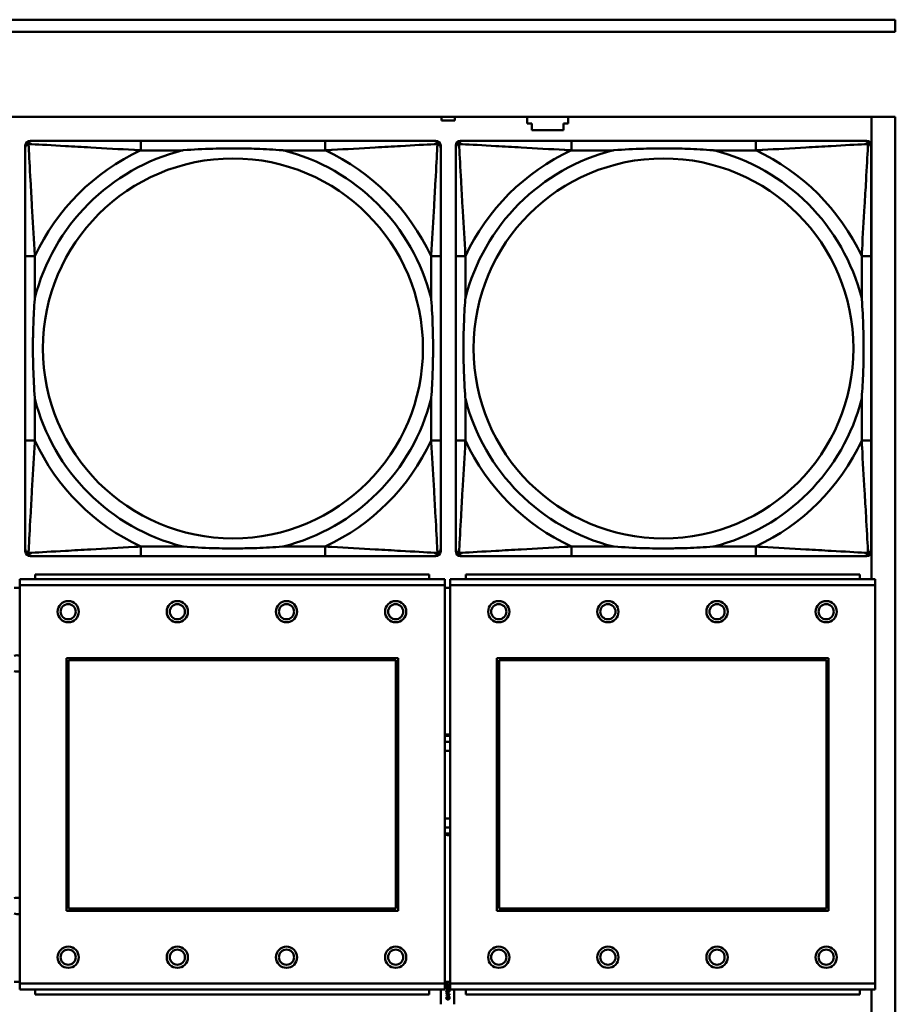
# Model space of a CAD drawing. Header units: inches. Extents: x 7.4 to 53, y 27.5 to 52.4.
# Tile 77 of 128: x 40.7 to 42.1, y 32.4 to 34. Entities that reach past the tile are written whole.
import ezdxf

# ---------------------------------------------------------------- set-up
doc = ezdxf.new("R2010")
doc.units = ezdxf.units.IN
doc.header["$MEASUREMENT"] = 0
doc.layers.add('Visible Edges(ANSI)', color=7, linetype='Continuous', lineweight=50)
doc.layers.add('Visible Tangent Edges(ANSI)', color=7, linetype='Continuous', lineweight=50)

msp = doc.modelspace()

# ---------------------------------------------------------------- linework, layer by layer
at = {"layer": 'Visible Edges(ANSI)'}
for p, q in [((34.7018, 33.9762), (42.1488, 33.9762)), ((42.1488, 33.9762), (42.1488, 33.9562)), ((42.1488, 33.9562), (34.7018, 33.9562)), ((25.0548, 33.8162), (42.1488, 33.8162)), ((41.4006, 33.8101), (41.4006, 33.8162)), ((41.4226, 33.8162), (41.4226, 33.8101)), ((41.5416, 33.8051), (41.5416, 33.8162)), ((41.6096, 33.8162), (41.6096, 33.8051)), ((42.1096, 33.8162), (42.1096, 33.0533)), ((42.1488, 33.8162), (42.1488, 31.6116)), ((41.4226, 33.8101), (41.4006, 33.8101)), ((41.5496, 33.8051), (41.5416, 33.8051)), ((41.5496, 33.7941), (41.5496, 33.8051)), ((41.6016, 33.8051), (41.6016, 33.7941)), ((41.6096, 33.8051), (41.6016, 33.8051)), ((41.6016, 33.7941), (41.5496, 33.7941)), ((40.7141, 33.0993), (40.7141, 33.7686)), ((40.722, 33.7765), (40.7259, 33.7765)), ((41.2086, 33.7765), (40.9047, 33.7765)), ((41.3873, 33.7765), (41.3913, 33.7765)), ((41.3992, 33.7686), (41.3992, 33.7647)), ((41.4241, 33.0993), (41.4241, 33.7686)), ((41.432, 33.7765), (41.4359, 33.7765)), ((41.9186, 33.7765), (41.6147, 33.7765)), ((42.0973, 33.7765), (42.1013, 33.7765)), ((42.1092, 33.7686), (42.1092, 33.7647)), ((40.7141, 33.5859), (40.7141, 33.282)), ((41.3992, 33.282), (41.3992, 33.5859)), ((41.4241, 33.5859), (41.4241, 33.282)), ((42.1092, 33.282), (42.1092, 33.5859)), ((41.3992, 33.1033), (41.3992, 33.0993)), ((42.1092, 33.1033), (42.1092, 33.0993)), ((41.3913, 33.0915), (40.722, 33.0915)), ((40.9047, 33.0915), (41.2086, 33.0915)), ((42.1013, 33.0915), (41.432, 33.0915)), ((41.6147, 33.0915), (41.9186, 33.0915)), ((41.4059, 33.0533), (40.7049, 33.0533)), ((40.7049, 33.0433), (40.7049, 33.0533)), ((41.3804, 33.0613), (40.7304, 33.0613)), ((40.7304, 33.0533), (40.7304, 33.0613)), ((41.3804, 33.0613), (41.3804, 33.0533)), ((41.4059, 33.0533), (41.4059, 33.0433)), ((42.1159, 33.0533), (41.4149, 33.0533)), ((41.4149, 33.0433), (41.4149, 33.0533)), ((42.0904, 33.0613), (41.4404, 33.0613)), ((41.4404, 33.0533), (41.4404, 33.0613)), ((42.0904, 33.0613), (42.0904, 33.0533)), ((42.1159, 33.0533), (42.1159, 33.0433)), ((40.7049, 33.0393), (40.6959, 33.0393)), ((40.7049, 33.0433), (40.7049, 32.3863)), ((41.4059, 32.3863), (41.4059, 33.0433)), ((41.4149, 33.0393), (41.4059, 33.0393)), ((41.4149, 33.0433), (41.4149, 32.3863)), ((42.1159, 32.3863), (42.1159, 33.0433)), ((40.7819, 32.5063), (40.7819, 32.9233)), ((40.7819, 32.9233), (41.3289, 32.9233)), ((41.3289, 32.9233), (41.3289, 32.5063)), ((41.4919, 32.5063), (41.4919, 32.9233)), ((41.4919, 32.9233), (42.0389, 32.9233)), ((42.0389, 32.9233), (42.0389, 32.5063)), ((40.7855, 32.9197), (41.3253, 32.9197)), ((40.7855, 32.5099), (40.7855, 32.9197)), ((41.3253, 32.9197), (41.3253, 32.5099)), ((41.4955, 32.9197), (42.0353, 32.9197)), ((41.4955, 32.5099), (41.4955, 32.9197)), ((42.0353, 32.9197), (42.0353, 32.5099)), ((41.3289, 32.5063), (40.7819, 32.5063)), ((41.3253, 32.5099), (40.7855, 32.5099)), ((42.0389, 32.5063), (41.4919, 32.5063)), ((42.0353, 32.5099), (41.4955, 32.5099)), ((40.6959, 32.3893), (40.7049, 32.3893)), ((40.7049, 32.3763), (40.7049, 32.3863)), ((41.4059, 32.3893), (41.4149, 32.3893)), ((41.4059, 32.3863), (41.4059, 32.3763)), ((41.4129, 32.3866), (41.4135, 32.3866)), ((41.4129, 32.3842), (41.4129, 32.3866)), ((41.4135, 32.3866), (41.4135, 32.3836)), ((41.4149, 32.3763), (41.4149, 32.3863)), ((42.1159, 32.3863), (42.1159, 32.3763)), ((40.7049, 32.3763), (41.4059, 32.3763)), ((40.7304, 32.3763), (40.7304, 32.3683)), ((41.3804, 32.3683), (41.3804, 32.3763)), ((41.3996, 32.3521), (41.3996, 32.3763)), ((41.4085, 32.3787), (41.4113, 32.3787)), ((41.4085, 32.3781), (41.4085, 32.3787)), ((41.4111, 32.3758), (41.4085, 32.3781)), ((41.4085, 32.3686), (41.4085, 32.3699)), ((41.4094, 32.3837), (41.4087, 32.3837)), ((41.4091, 32.3699), (41.4091, 32.3693)), ((41.4113, 32.378), (41.4093, 32.378)), ((41.4093, 32.378), (41.4113, 32.3763)), ((41.4094, 32.3837), (41.4094, 32.3837)), ((41.4118, 32.3758), (41.4111, 32.3758)), ((41.4111, 32.3693), (41.4111, 32.3698)), ((41.4113, 32.3793), (41.4118, 32.3793)), ((41.4113, 32.3787), (41.4113, 32.3793)), ((41.4113, 32.3763), (41.4113, 32.378)), ((41.4116, 32.3699), (41.4116, 32.3693)), ((41.4118, 32.3793), (41.4118, 32.3787)), ((41.4118, 32.3787), (41.4135, 32.3787)), ((41.4118, 32.378), (41.4118, 32.3758)), ((41.4135, 32.378), (41.4118, 32.378)), ((41.4135, 32.3836), (41.4128, 32.3836)), ((41.4135, 32.3787), (41.4135, 32.378)), ((41.4149, 32.3763), (42.1159, 32.3763)), ((41.4216, 32.3763), (41.4216, 32.3521)), ((41.4404, 32.3763), (41.4404, 32.3683)), ((42.0904, 32.3683), (42.0904, 32.3763)), ((42.1096, 32.3763), (42.1096, 31.6116)), ((41.3804, 32.3683), (40.7304, 32.3683)), ((41.4135, 32.3686), (41.4085, 32.3686)), ((41.4085, 32.3665), (41.4135, 32.3682)), ((41.4085, 32.3657), (41.4085, 32.3665)), ((41.4135, 32.364), (41.4085, 32.3657)), ((41.4088, 32.3639), (41.4096, 32.3639)), ((41.4091, 32.3693), (41.4111, 32.3693)), ((41.4115, 32.3668), (41.4092, 32.3661)), ((41.4092, 32.3661), (41.4115, 32.3653)), ((41.4096, 32.3639), (41.4096, 32.3639)), ((41.4115, 32.3653), (41.4115, 32.3668)), ((41.4116, 32.3693), (41.4135, 32.3693)), ((41.4135, 32.3675), (41.4121, 32.367)), ((41.4121, 32.367), (41.4121, 32.3651)), ((41.4121, 32.3651), (41.4135, 32.3647)), ((41.4124, 32.3639), (41.4124, 32.3639)), ((41.4124, 32.3639), (41.4132, 32.3639)), ((41.4135, 32.3693), (41.4135, 32.3686)), ((41.4135, 32.3682), (41.4135, 32.3675)), ((41.4135, 32.3647), (41.4135, 32.364)), ((42.0904, 32.3683), (41.4404, 32.3683))]:
    msp.add_line(p, q, dxfattribs=at)
for centre, radius in [((40.7849, 32.9997), 0.0175), ((40.7849, 32.9997), 0.0125), ((40.9649, 32.9997), 0.0175), ((40.9649, 32.9997), 0.0125), ((41.1449, 32.9997), 0.0175), ((41.1449, 32.9997), 0.0125), ((41.3249, 32.9997), 0.0175), ((41.3249, 32.9997), 0.0125), ((41.4949, 32.9997), 0.0175), ((41.4949, 32.9997), 0.0125), ((41.6749, 32.9997), 0.0175), ((41.6749, 32.9997), 0.0125), ((41.8549, 32.9997), 0.0175), ((41.8549, 32.9997), 0.0125), ((42.0349, 32.9997), 0.0175), ((42.0349, 32.9997), 0.0125), ((40.7849, 32.4297), 0.0175), ((40.7849, 32.4297), 0.0125), ((40.9649, 32.4297), 0.0175), ((40.9649, 32.4297), 0.0125), ((41.1449, 32.4297), 0.0175), ((41.1449, 32.4297), 0.0125), ((41.3249, 32.4297), 0.0175), ((41.3249, 32.4297), 0.0125), ((41.4949, 32.4297), 0.0175), ((41.4949, 32.4297), 0.0125), ((41.6749, 32.4297), 0.0175), ((41.6749, 32.4297), 0.0125), ((41.8549, 32.4297), 0.0175), ((41.8549, 32.4297), 0.0125), ((42.0349, 32.4297), 0.0175), ((42.0349, 32.4297), 0.0125)]:
    msp.add_circle(centre, radius, dxfattribs=at)
for centre, radius, start, end in [((40.722, 33.7686), 0.00787, 90, 180), ((40.7259, 33.7647), 0.0118, 90, 180), ((41.3873, 33.7647), 0.0118, 0, 90), ((41.3913, 33.7686), 0.00787, 0, 90), ((41.432, 33.7686), 0.00787, 90, 180), ((41.4359, 33.7647), 0.0118, 90, 180), ((42.0973, 33.7647), 0.0118, 0, 90), ((42.1013, 33.7686), 0.00787, 0, 90), ((40.7259, 33.1033), 0.0118, 180, 270), ((41.3873, 33.1033), 0.0118, 270, 360), ((41.4359, 33.1033), 0.0118, 180, 270), ((42.0973, 33.1033), 0.0118, 270, 360), ((40.722, 33.0993), 0.00787, 180, 270), ((41.3913, 33.0993), 0.00787, 270, 0), ((41.432, 33.0993), 0.00787, 180, 270), ((42.1013, 33.0993), 0.00787, 270, 0), ((40.7006, 32.9143), 0.0135, 71.6056, 110.5553), ((40.7006, 32.9143), 0.0135, 249.4447, 288.3944), ((41.4106, 32.7143), 0.083, 87.058, 93.2739), ((41.4106, 32.7143), 0.0805, 86.9665, 93.3756), ((41.4106, 32.7143), 0.0705, 86.5358, 93.8551), ((41.4106, 32.7143), 0.056, 85.6372, 94.8555), ((41.4106, 32.7143), 0.056, 265.1445, 274.3628), ((41.4106, 32.7143), 0.0705, 266.1449, 273.4642), ((41.4106, 32.7143), 0.0805, 266.6244, 273.0335), ((41.4106, 32.7143), 0.083, 266.7261, 272.942), ((40.7006, 32.5143), 0.0135, 71.6056, 110.5553), ((40.7006, 32.5143), 0.0135, 249.4447, 288.3944)]:
    msp.add_arc(centre, radius, start, end, dxfattribs=at)
for points, knots in [([(40.9047, 33.7765), (40.9011, 33.7765), (40.8975, 33.7765), (40.8939, 33.7765), (40.8607, 33.7765), (40.827, 33.7765), (40.7961, 33.7765), (40.7692, 33.7765), (40.7437, 33.7765), (40.7302, 33.7765), (40.7286, 33.7765), (40.7272, 33.7765), (40.7259, 33.7765)], [0, 0, 0, 0, 0.0272471, 0.0272471, 0.0272471, 0.2790553, 0.2790553, 0.2790553, 0.4988354, 0.4988354, 0.4988354, 0.5252205, 0.5252205, 0.5252205, 0.5252205]), ([(41.3873, 33.7765), (41.3725, 33.7765), (41.3309, 33.7765), (41.2902, 33.7765), (41.2637, 33.7765), (41.2358, 33.7765), (41.2086, 33.7765)], [-0.5252205, -0.5252205, -0.5252205, -0.5252205, -0.20743, -0.20743, -0.20743, 0, 0, 0, 0]), ([(41.6147, 33.7765), (41.6111, 33.7765), (41.6075, 33.7765), (41.6039, 33.7765), (41.5707, 33.7765), (41.537, 33.7765), (41.5061, 33.7765), (41.4792, 33.7765), (41.4537, 33.7765), (41.4402, 33.7765), (41.4386, 33.7765), (41.4372, 33.7765), (41.4359, 33.7765)], [0, 0, 0, 0, 0.0272471, 0.0272471, 0.0272471, 0.2790553, 0.2790553, 0.2790553, 0.4988354, 0.4988354, 0.4988354, 0.5252205, 0.5252205, 0.5252205, 0.5252205]), ([(42.0973, 33.7765), (42.0825, 33.7765), (42.0409, 33.7765), (42.0002, 33.7765), (41.9737, 33.7765), (41.9458, 33.7765), (41.9186, 33.7765)], [-0.5252205, -0.5252205, -0.5252205, -0.5252205, -0.20743, -0.20743, -0.20743, 0, 0, 0, 0]), ([(40.7141, 33.7647), (40.7141, 33.7498), (40.7141, 33.7082), (40.7141, 33.6676), (40.7141, 33.641), (40.7141, 33.6132), (40.7141, 33.5859)], [-0.5252205, -0.5252205, -0.5252205, -0.5252205, -0.20743, -0.20743, -0.20743, 0, 0, 0, 0]), ([(40.9739, 33.7607), (40.9743, 33.7608), (40.9748, 33.7608), (40.9913, 33.7621), (41.0073, 33.7629), (41.0303, 33.7636), (41.037, 33.7638), (41.0462, 33.7639), (41.0486, 33.7639), (41.0527, 33.7639), (41.0543, 33.7639), (41.0575, 33.7639), (41.059, 33.7639), (41.0625, 33.7639), (41.0646, 33.7639), (41.0708, 33.7638), (41.0749, 33.7638), (41.0846, 33.7636), (41.0902, 33.7634), (41.11, 33.7627), (41.124, 33.7619), (41.1385, 33.7608), (41.139, 33.7608), (41.1394, 33.7607)], [-0.416114, -0.416114, -0.416114, -0.416114, -0.4127691, -0.4127691, -0.2896446, -0.2896446, -0.2388934, -0.2388934, -0.2201881, -0.2201881, -0.2080204, -0.2080204, -0.196499, -0.196499, -0.1809939, -0.1809939, -0.149741, -0.149741, -0.1073162, -0.1073162, 0, 0, 0.0033356, 0.0033356, 0.0033356, 0.0033356]), ([(41.3992, 33.5859), (41.3992, 33.5895), (41.3992, 33.5931), (41.3992, 33.5967), (41.3992, 33.6299), (41.3992, 33.6636), (41.3992, 33.6945), (41.3992, 33.7214), (41.3992, 33.747), (41.3992, 33.7604), (41.3992, 33.762), (41.3992, 33.7635), (41.3992, 33.7647)], [0, 0, 0, 0, 0.0272471, 0.0272471, 0.0272471, 0.2790553, 0.2790553, 0.2790553, 0.4988354, 0.4988354, 0.4988354, 0.5252205, 0.5252205, 0.5252205, 0.5252205]), ([(41.4241, 33.7647), (41.4241, 33.7498), (41.4241, 33.7082), (41.4241, 33.6676), (41.4241, 33.641), (41.4241, 33.6132), (41.4241, 33.5859)], [-0.5252205, -0.5252205, -0.5252205, -0.5252205, -0.20743, -0.20743, -0.20743, 0, 0, 0, 0]), ([(41.6839, 33.7607), (41.6843, 33.7608), (41.6848, 33.7608), (41.7013, 33.7621), (41.7173, 33.7629), (41.7403, 33.7636), (41.747, 33.7638), (41.7562, 33.7639), (41.7586, 33.7639), (41.7627, 33.7639), (41.7643, 33.7639), (41.7675, 33.7639), (41.769, 33.7639), (41.7725, 33.7639), (41.7746, 33.7639), (41.7808, 33.7638), (41.7849, 33.7638), (41.7946, 33.7636), (41.8002, 33.7634), (41.82, 33.7627), (41.834, 33.7619), (41.8485, 33.7608), (41.849, 33.7608), (41.8494, 33.7607)], [-0.416114, -0.416114, -0.416114, -0.416114, -0.4127691, -0.4127691, -0.2896446, -0.2896446, -0.2388934, -0.2388934, -0.2201881, -0.2201881, -0.2080204, -0.2080204, -0.196499, -0.196499, -0.1809939, -0.1809939, -0.149741, -0.149741, -0.1073162, -0.1073162, 0, 0, 0.0033356, 0.0033356, 0.0033356, 0.0033356]), ([(42.1092, 33.5859), (42.1092, 33.5895), (42.1092, 33.5931), (42.1092, 33.5967), (42.1092, 33.6299), (42.1092, 33.6636), (42.1092, 33.6945), (42.1092, 33.7214), (42.1092, 33.747), (42.1092, 33.7604), (42.1092, 33.762), (42.1092, 33.7635), (42.1092, 33.7647)], [0, 0, 0, 0, 0.0272471, 0.0272471, 0.0272471, 0.2790553, 0.2790553, 0.2790553, 0.4988354, 0.4988354, 0.4988354, 0.5252205, 0.5252205, 0.5252205, 0.5252205]), ([(40.7299, 33.3512), (40.7298, 33.3517), (40.7298, 33.3521), (40.7286, 33.3686), (40.7277, 33.3847), (40.727, 33.4076), (40.7269, 33.4143), (40.7267, 33.4235), (40.7267, 33.426), (40.7267, 33.4301), (40.7267, 33.4317), (40.7267, 33.4348), (40.7267, 33.4363), (40.7267, 33.4399), (40.7267, 33.4419), (40.7268, 33.4481), (40.7268, 33.4522), (40.727, 33.462), (40.7272, 33.4676), (40.7279, 33.4873), (40.7287, 33.5014), (40.7298, 33.5159), (40.7298, 33.5163), (40.7299, 33.5167)], [-0.416114, -0.416114, -0.416114, -0.416114, -0.4127691, -0.4127691, -0.2896446, -0.2896446, -0.2388934, -0.2388934, -0.2201881, -0.2201881, -0.2080204, -0.2080204, -0.196499, -0.196499, -0.1809939, -0.1809939, -0.149741, -0.149741, -0.1073162, -0.1073162, 0, 0, 0.0033356, 0.0033356, 0.0033356, 0.0033356]), ([(41.3834, 33.5167), (41.3834, 33.5163), (41.3835, 33.5159), (41.3847, 33.4994), (41.3856, 33.4833), (41.3863, 33.4603), (41.3864, 33.4536), (41.3865, 33.4445), (41.3866, 33.442), (41.3866, 33.4379), (41.3866, 33.4363), (41.3866, 33.4332), (41.3866, 33.4317), (41.3866, 33.4281), (41.3866, 33.426), (41.3865, 33.4199), (41.3864, 33.4157), (41.3862, 33.406), (41.3861, 33.4004), (41.3854, 33.3806), (41.3846, 33.3666), (41.3835, 33.3521), (41.3834, 33.3517), (41.3834, 33.3512)], [-0.416114, -0.416114, -0.416114, -0.416114, -0.4127691, -0.4127691, -0.2896446, -0.2896446, -0.2388934, -0.2388934, -0.2201881, -0.2201881, -0.2080204, -0.2080204, -0.196499, -0.196499, -0.1809939, -0.1809939, -0.149741, -0.149741, -0.1073162, -0.1073162, 0, 0, 0.0033356, 0.0033356, 0.0033356, 0.0033356]), ([(41.4399, 33.3512), (41.4398, 33.3517), (41.4398, 33.3521), (41.4386, 33.3686), (41.4377, 33.3847), (41.437, 33.4076), (41.4369, 33.4143), (41.4367, 33.4235), (41.4367, 33.426), (41.4367, 33.4301), (41.4367, 33.4317), (41.4367, 33.4348), (41.4367, 33.4363), (41.4367, 33.4399), (41.4367, 33.4419), (41.4368, 33.4481), (41.4368, 33.4522), (41.437, 33.462), (41.4372, 33.4676), (41.4379, 33.4873), (41.4387, 33.5014), (41.4398, 33.5159), (41.4398, 33.5163), (41.4399, 33.5167)], [-0.416114, -0.416114, -0.416114, -0.416114, -0.4127691, -0.4127691, -0.2896446, -0.2896446, -0.2388934, -0.2388934, -0.2201881, -0.2201881, -0.2080204, -0.2080204, -0.196499, -0.196499, -0.1809939, -0.1809939, -0.149741, -0.149741, -0.1073162, -0.1073162, 0, 0, 0.0033356, 0.0033356, 0.0033356, 0.0033356]), ([(42.0934, 33.5167), (42.0934, 33.5163), (42.0935, 33.5159), (42.0947, 33.4994), (42.0956, 33.4833), (42.0963, 33.4603), (42.0964, 33.4536), (42.0965, 33.4445), (42.0966, 33.442), (42.0966, 33.4379), (42.0966, 33.4363), (42.0966, 33.4332), (42.0966, 33.4317), (42.0966, 33.4281), (42.0966, 33.426), (42.0965, 33.4199), (42.0964, 33.4157), (42.0962, 33.406), (42.0961, 33.4004), (42.0954, 33.3806), (42.0946, 33.3666), (42.0935, 33.3521), (42.0934, 33.3517), (42.0934, 33.3512)], [-0.416114, -0.416114, -0.416114, -0.416114, -0.4127691, -0.4127691, -0.2896446, -0.2896446, -0.2388934, -0.2388934, -0.2201881, -0.2201881, -0.2080204, -0.2080204, -0.196499, -0.196499, -0.1809939, -0.1809939, -0.149741, -0.149741, -0.1073162, -0.1073162, 0, 0, 0.0033356, 0.0033356, 0.0033356, 0.0033356]), ([(40.7141, 33.282), (40.7141, 33.2548), (40.7141, 33.2269), (40.7141, 33.2004), (40.7141, 33.1598), (40.7141, 33.1182), (40.7141, 33.1033)], [3.9382945, 3.9382945, 3.9382945, 3.9382945, 4.1457245, 4.1457245, 4.1457245, 4.463515, 4.463515, 4.463515, 4.463515]), ([(41.3992, 33.1033), (41.3992, 33.1182), (41.3992, 33.1598), (41.3992, 33.2004), (41.3992, 33.2269), (41.3992, 33.2548), (41.3992, 33.282)], [-0.5252205, -0.5252205, -0.5252205, -0.5252205, -0.20743, -0.20743, -0.20743, 0, 0, 0, 0]), ([(41.4241, 33.282), (41.4241, 33.2548), (41.4241, 33.2269), (41.4241, 33.2004), (41.4241, 33.1598), (41.4241, 33.1182), (41.4241, 33.1033)], [3.9382945, 3.9382945, 3.9382945, 3.9382945, 4.1457245, 4.1457245, 4.1457245, 4.463515, 4.463515, 4.463515, 4.463515]), ([(42.1092, 33.1033), (42.1092, 33.1182), (42.1092, 33.1598), (42.1092, 33.2004), (42.1092, 33.2269), (42.1092, 33.2548), (42.1092, 33.282)], [-0.5252205, -0.5252205, -0.5252205, -0.5252205, -0.20743, -0.20743, -0.20743, 0, 0, 0, 0]), ([(41.1394, 33.1072), (41.139, 33.1072), (41.1385, 33.1071), (41.124, 33.1061), (41.11, 33.1053), (41.0902, 33.1045), (41.0846, 33.1044), (41.0749, 33.1042), (41.0708, 33.1041), (41.0646, 33.1041), (41.0625, 33.1041), (41.059, 33.104), (41.0575, 33.104), (41.0543, 33.104), (41.0527, 33.104), (41.0486, 33.1041), (41.0462, 33.1041), (41.037, 33.1042), (41.0303, 33.1043), (41.0073, 33.105), (40.9913, 33.1059), (40.9748, 33.1071), (40.9743, 33.1072), (40.9739, 33.1072)], [-0.4149464, -0.4149464, -0.4149464, -0.4149464, -0.41162, -0.41162, -0.3046026, -0.3046026, -0.2622958, -0.2622958, -0.23113, -0.23113, -0.215668, -0.215668, -0.2041787, -0.2041787, -0.1920448, -0.1920448, -0.1733916, -0.1733916, -0.1227817, -0.1227817, 0, 0, 0.0033356, 0.0033356, 0.0033356, 0.0033356]), ([(41.8494, 33.1072), (41.849, 33.1072), (41.8485, 33.1071), (41.834, 33.1061), (41.82, 33.1053), (41.8002, 33.1045), (41.7946, 33.1044), (41.7849, 33.1042), (41.7808, 33.1041), (41.7746, 33.1041), (41.7725, 33.1041), (41.769, 33.104), (41.7675, 33.104), (41.7643, 33.104), (41.7627, 33.104), (41.7586, 33.1041), (41.7562, 33.1041), (41.747, 33.1042), (41.7403, 33.1043), (41.7173, 33.105), (41.7013, 33.1059), (41.6848, 33.1071), (41.6843, 33.1072), (41.6839, 33.1072)], [-0.4149464, -0.4149464, -0.4149464, -0.4149464, -0.41162, -0.41162, -0.3046026, -0.3046026, -0.2622958, -0.2622958, -0.23113, -0.23113, -0.215668, -0.215668, -0.2041787, -0.2041787, -0.1920448, -0.1920448, -0.1733916, -0.1733916, -0.1227817, -0.1227817, 0, 0, 0.0033356, 0.0033356, 0.0033356, 0.0033356]), ([(40.7259, 33.0915), (40.7408, 33.0915), (40.7824, 33.0915), (40.8231, 33.0915), (40.8496, 33.0915), (40.8775, 33.0915), (40.9047, 33.0915)], [-0.5252205, -0.5252205, -0.5252205, -0.5252205, -0.20743, -0.20743, -0.20743, 0, 0, 0, 0]), ([(41.2086, 33.0915), (41.2358, 33.0915), (41.2637, 33.0915), (41.2902, 33.0915), (41.3309, 33.0915), (41.3725, 33.0915), (41.3873, 33.0915)], [3.9382945, 3.9382945, 3.9382945, 3.9382945, 4.1457245, 4.1457245, 4.1457245, 4.463515, 4.463515, 4.463515, 4.463515]), ([(41.4359, 33.0915), (41.4508, 33.0915), (41.4924, 33.0915), (41.5331, 33.0915), (41.5596, 33.0915), (41.5875, 33.0915), (41.6147, 33.0915)], [-0.5252205, -0.5252205, -0.5252205, -0.5252205, -0.20743, -0.20743, -0.20743, 0, 0, 0, 0]), ([(41.9186, 33.0915), (41.9458, 33.0915), (41.9737, 33.0915), (42.0002, 33.0915), (42.0409, 33.0915), (42.0825, 33.0915), (42.0973, 33.0915)], [3.9382945, 3.9382945, 3.9382945, 3.9382945, 4.1457245, 4.1457245, 4.1457245, 4.463515, 4.463515, 4.463515, 4.463515])]:
    msp.add_open_spline(points, degree=3, knots=knots, dxfattribs=at)
for points in [[(41.4084, 32.3849), (41.4084, 32.3856), (41.4091, 32.3864), (41.4098, 32.3864)], [(41.4098, 32.3864), (41.4101, 32.3864), (41.4106, 32.3863), (41.4108, 32.3862)], [(41.4108, 32.3862), (41.411, 32.3861), (41.4114, 32.3857), (41.4116, 32.3855)], [(41.4087, 32.3837), (41.4086, 32.3839), (41.4084, 32.3846), (41.4084, 32.3849)], [(41.4084, 32.3813), (41.4084, 32.3821), (41.4097, 32.3829), (41.411, 32.3829)], [(41.411, 32.3797), (41.4097, 32.3797), (41.4084, 32.3805), (41.4084, 32.3813)], [(41.4084, 32.3738), (41.4084, 32.3746), (41.4097, 32.3754), (41.411, 32.3754)], [(41.411, 32.3722), (41.4097, 32.3722), (41.4084, 32.373), (41.4084, 32.3738)], [(41.4085, 32.3699), (41.4085, 32.3703), (41.4087, 32.371), (41.4088, 32.3712)], [(41.4088, 32.3712), (41.409, 32.3715), (41.4096, 32.3718), (41.41, 32.3718)], [(41.4092, 32.3855), (41.4091, 32.3854), (41.409, 32.3851), (41.409, 32.3849)], [(41.409, 32.3849), (41.409, 32.3847), (41.4091, 32.3843), (41.4091, 32.3842)], [(41.4095, 32.3821), (41.4092, 32.3819), (41.409, 32.3816), (41.409, 32.3813)], [(41.409, 32.3813), (41.409, 32.381), (41.4092, 32.3807), (41.4095, 32.3806)], [(41.4095, 32.3745), (41.4092, 32.3744), (41.409, 32.3741), (41.409, 32.3738)], [(41.409, 32.3738), (41.409, 32.3735), (41.4092, 32.3732), (41.4095, 32.3731)], [(41.4091, 32.3842), (41.4092, 32.384), (41.4094, 32.3838), (41.4094, 32.3837)], [(41.4093, 32.3708), (41.4092, 32.3706), (41.4091, 32.3702), (41.4091, 32.3699)], [(41.4098, 32.3858), (41.4096, 32.3858), (41.4093, 32.3856), (41.4092, 32.3855)], [(41.41, 32.3711), (41.4098, 32.3711), (41.4094, 32.3709), (41.4093, 32.3708)], [(41.411, 32.3822), (41.4105, 32.3822), (41.4097, 32.3822), (41.4095, 32.3821)], [(41.4095, 32.3806), (41.4097, 32.3805), (41.4105, 32.3804), (41.411, 32.3804)], [(41.411, 32.3747), (41.4105, 32.3747), (41.4097, 32.3746), (41.4095, 32.3745)], [(41.4095, 32.3731), (41.4097, 32.373), (41.4105, 32.3729), (41.411, 32.3729)], [(41.4116, 32.3848), (41.411, 32.3853), (41.4102, 32.3858), (41.4098, 32.3858)], [(41.41, 32.3718), (41.4103, 32.3718), (41.4109, 32.3716), (41.4111, 32.3714)], [(41.4108, 32.3708), (41.4106, 32.371), (41.4103, 32.3711), (41.41, 32.3711)], [(41.4111, 32.3698), (41.4111, 32.3702), (41.411, 32.3707), (41.4108, 32.3708)], [(41.411, 32.3829), (41.4124, 32.3829), (41.4136, 32.3821), (41.4136, 32.3813)], [(41.4125, 32.3821), (41.4123, 32.3822), (41.4115, 32.3822), (41.411, 32.3822)], [(41.4136, 32.3813), (41.4136, 32.3805), (41.4123, 32.3797), (41.411, 32.3797)], [(41.411, 32.3804), (41.4115, 32.3804), (41.4122, 32.3805), (41.4125, 32.3806)], [(41.411, 32.3754), (41.4124, 32.3754), (41.4136, 32.3746), (41.4136, 32.3738)], [(41.4125, 32.3746), (41.4123, 32.3746), (41.4115, 32.3747), (41.411, 32.3747)], [(41.4136, 32.3738), (41.4136, 32.373), (41.4123, 32.3722), (41.411, 32.3722)], [(41.411, 32.3729), (41.4115, 32.3729), (41.4122, 32.373), (41.4125, 32.3731)], [(41.4111, 32.3714), (41.4114, 32.3711), (41.4116, 32.3704), (41.4116, 32.3699)], [(41.4116, 32.3855), (41.412, 32.3852), (41.4127, 32.3844), (41.4129, 32.3842)], [(41.4128, 32.3836), (41.4125, 32.3839), (41.4119, 32.3845), (41.4116, 32.3848)], [(41.4131, 32.3813), (41.4131, 32.3816), (41.4128, 32.382), (41.4125, 32.3821)], [(41.4125, 32.3806), (41.4128, 32.3807), (41.4131, 32.381), (41.4131, 32.3813)], [(41.4131, 32.3738), (41.4131, 32.3741), (41.4128, 32.3744), (41.4125, 32.3746)], [(41.4125, 32.3731), (41.4128, 32.3732), (41.4131, 32.3735), (41.4131, 32.3738)], [(41.4084, 32.3624), (41.4084, 32.3626), (41.4085, 32.3631), (41.4086, 32.3632)], [(41.4091, 32.3607), (41.4088, 32.361), (41.4084, 32.3619), (41.4084, 32.3624)], [(41.4086, 32.3632), (41.4086, 32.3634), (41.4088, 32.3637), (41.4088, 32.3639)], [(41.4092, 32.3633), (41.4091, 32.3631), (41.409, 32.3626), (41.409, 32.3624)], [(41.409, 32.3624), (41.409, 32.362), (41.4093, 32.3615), (41.4095, 32.3612)], [(41.411, 32.3601), (41.4104, 32.3601), (41.4095, 32.3604), (41.4091, 32.3607)], [(41.4096, 32.3639), (41.4096, 32.3638), (41.4093, 32.3635), (41.4092, 32.3633)], [(41.4095, 32.3612), (41.4098, 32.361), (41.4105, 32.3608), (41.411, 32.3608)], [(41.411, 32.3608), (41.4115, 32.3608), (41.4123, 32.3611), (41.4125, 32.3613)], [(41.4129, 32.3607), (41.4126, 32.3604), (41.4116, 32.3601), (41.411, 32.3601)], [(41.4128, 32.3633), (41.4127, 32.3635), (41.4125, 32.3638), (41.4124, 32.3639)], [(41.4125, 32.3613), (41.4128, 32.3615), (41.413, 32.362), (41.413, 32.3624)], [(41.413, 32.3624), (41.413, 32.3626), (41.4129, 32.3631), (41.4128, 32.3633)], [(41.4136, 32.3623), (41.4136, 32.3619), (41.4133, 32.361), (41.4129, 32.3607)], [(41.4132, 32.3639), (41.4132, 32.3637), (41.4134, 32.3634), (41.4135, 32.3632)], [(41.4135, 32.3632), (41.4135, 32.363), (41.4136, 32.3626), (41.4136, 32.3623)]]:
    msp.add_open_spline(points, degree=2, dxfattribs=at)
at = {"layer": 'Visible Tangent Edges(ANSI)'}
for p, q in [((40.9047, 33.7765), (40.9047, 33.7607)), ((41.2086, 33.7765), (41.2086, 33.7607)), ((41.6147, 33.7765), (41.6147, 33.7607)), ((41.9186, 33.7765), (41.9186, 33.7607)), ((40.9047, 33.7607), (40.9739, 33.7607)), ((41.1394, 33.7607), (41.2086, 33.7607)), ((41.6147, 33.7607), (41.6839, 33.7607)), ((41.8494, 33.7607), (41.9186, 33.7607)), ((40.7299, 33.5859), (40.7141, 33.5859)), ((40.7299, 33.5167), (40.7299, 33.5859)), ((41.3992, 33.5859), (41.3834, 33.5859)), ((41.3834, 33.5859), (41.3834, 33.5167)), ((41.4399, 33.5859), (41.4241, 33.5859)), ((41.4399, 33.5167), (41.4399, 33.5859)), ((42.1092, 33.5859), (42.0934, 33.5859)), ((42.0934, 33.5859), (42.0934, 33.5167)), ((40.7299, 33.282), (40.7299, 33.3512)), ((41.3834, 33.3512), (41.3834, 33.282)), ((41.4399, 33.282), (41.4399, 33.3512)), ((42.0934, 33.3512), (42.0934, 33.282)), ((40.7299, 33.282), (40.7141, 33.282)), ((41.3992, 33.282), (41.3834, 33.282)), ((41.4399, 33.282), (41.4241, 33.282)), ((42.1092, 33.282), (42.0934, 33.282)), ((40.9047, 33.1072), (40.9047, 33.0915)), ((40.9739, 33.1072), (40.9047, 33.1072)), ((41.2086, 33.1072), (41.1394, 33.1072)), ((41.2086, 33.1072), (41.2086, 33.0915)), ((41.6147, 33.1072), (41.6147, 33.0915)), ((41.6839, 33.1072), (41.6147, 33.1072)), ((41.9186, 33.1072), (41.8494, 33.1072)), ((41.9186, 33.1072), (41.9186, 33.0915)), ((40.7049, 33.0433), (41.4059, 33.0433)), ((41.4149, 33.0433), (42.1159, 33.0433)), ((41.4059, 32.3863), (40.7049, 32.3863)), ((42.1159, 32.3863), (41.4149, 32.3863))]:
    msp.add_line(p, q, dxfattribs=at)
for centre in [(41.0566, 33.434), (41.7666, 33.434)]:
    msp.add_circle(centre, 0.3133, dxfattribs=at)
for centre, radius, start, end in [((41.0566, 33.434), 0.3371, 104.2103, 165.7897), ((41.0566, 33.434), 0.3604, 114.9407, 155.0593), ((41.0566, 33.434), 0.3371, 14.2103, 75.7897), ((41.0566, 33.434), 0.3604, 24.9407, 65.0593), ((41.7666, 33.434), 0.3371, 104.2103, 165.7897), ((41.7666, 33.434), 0.3604, 114.9407, 155.0593), ((41.7666, 33.434), 0.3371, 14.2103, 75.7897), ((41.7666, 33.434), 0.3604, 24.9407, 65.0593), ((41.0566, 33.434), 0.3371, 194.2103, 255.7897), ((41.0566, 33.434), 0.3371, 284.2103, 345.7897), ((41.7666, 33.434), 0.3371, 194.2103, 255.7897), ((41.7666, 33.434), 0.3371, 284.2103, 345.7897), ((41.0566, 33.434), 0.3604, 204.9407, 245.0593), ((41.0566, 33.434), 0.3604, 294.9407, 335.0593), ((41.7666, 33.434), 0.3604, 204.9407, 245.0593), ((41.7666, 33.434), 0.3604, 294.9407, 335.0593)]:
    msp.add_arc(centre, radius, start, end, dxfattribs=at)
for points, knots in [([(40.7141, 33.7647), (40.7141, 33.7653), (40.7142, 33.7659), (40.7144, 33.7668), (40.7146, 33.7673), (40.7149, 33.7679), (40.7151, 33.7682), (40.7153, 33.7686), (40.7154, 33.7687), (40.7158, 33.7691), (40.716, 33.7693), (40.7167, 33.77), (40.7172, 33.7703), (40.7183, 33.7708), (40.7188, 33.771), (40.7194, 33.7712)], [-0.02627331, -0.02627331, -0.02627331, -0.02627331, -0.02158775, -0.02158775, -0.01736415, -0.01736415, -0.0147244, -0.0147244, -0.01307456, -0.01307456, -0.00977487, -0.00977487, -0.00449537, -0.00449537, 0.00012419, 0.00012419, 0.00012419, 0.00012419]), ([(40.7194, 33.7712), (40.7196, 33.7718), (40.7198, 33.7723), (40.7203, 33.7734), (40.7207, 33.7739), (40.7213, 33.7746), (40.7215, 33.7748), (40.7219, 33.7752), (40.7221, 33.7753), (40.7225, 33.7755), (40.7227, 33.7757), (40.7233, 33.776), (40.7238, 33.7762), (40.7248, 33.7764), (40.7253, 33.7765), (40.7259, 33.7765)], [-0.00012419, -0.00012419, -0.00012419, -0.00012419, 0.00449537, 0.00449537, 0.00977487, 0.00977487, 0.01307456, 0.01307456, 0.0147244, 0.0147244, 0.01736415, 0.01736415, 0.02158775, 0.02158775, 0.02627331, 0.02627331, 0.02627331, 0.02627331]), ([(40.7299, 33.5859), (40.7297, 33.5897), (40.7295, 33.5935), (40.7279, 33.6208), (40.7265, 33.645), (40.7243, 33.6828), (40.7235, 33.6969), (40.7215, 33.7321), (40.7204, 33.7523), (40.7196, 33.7677), (40.7195, 33.7695), (40.7194, 33.7712)], [0, 0, 0, 0, 0.0278591, 0.0278591, 0.201273, 0.201273, 0.3066357, 0.3066357, 0.475216, 0.475216, 0.5007189, 0.5007189, 0.5007189, 0.5007189]), ([(40.7194, 33.7712), (40.7211, 33.7711), (40.7229, 33.771), (40.7384, 33.7702), (40.7585, 33.7691), (40.7937, 33.7671), (40.8078, 33.7663), (40.8456, 33.7641), (40.8698, 33.7627), (40.8972, 33.7612), (40.9009, 33.761), (40.9047, 33.7607)], [-0.5007189, -0.5007189, -0.5007189, -0.5007189, -0.475216, -0.475216, -0.3066357, -0.3066357, -0.201273, -0.201273, -0.0278591, -0.0278591, 0, 0, 0, 0]), ([(41.2086, 33.7607), (41.2124, 33.761), (41.2161, 33.7612), (41.2435, 33.7627), (41.2677, 33.7641), (41.3055, 33.7663), (41.3196, 33.7671), (41.3548, 33.7691), (41.3749, 33.7702), (41.3903, 33.771), (41.3922, 33.7711), (41.3939, 33.7712)], [0, 0, 0, 0, 0.0278591, 0.0278591, 0.201273, 0.201273, 0.3066357, 0.3066357, 0.475216, 0.475216, 0.5007189, 0.5007189, 0.5007189, 0.5007189]), ([(41.3939, 33.7712), (41.3938, 33.7695), (41.3937, 33.7677), (41.3929, 33.7523), (41.3918, 33.7321), (41.3898, 33.6969), (41.389, 33.6828), (41.3868, 33.645), (41.3853, 33.6208), (41.3838, 33.5935), (41.3836, 33.5897), (41.3834, 33.5859)], [-0.5007189, -0.5007189, -0.5007189, -0.5007189, -0.475216, -0.475216, -0.3066357, -0.3066357, -0.201273, -0.201273, -0.0278591, -0.0278591, 0, 0, 0, 0]), ([(41.3873, 33.7765), (41.388, 33.7765), (41.3885, 33.7764), (41.3895, 33.7762), (41.3899, 33.776), (41.3906, 33.7757), (41.3908, 33.7755), (41.3912, 33.7753), (41.3914, 33.7752), (41.3918, 33.7748), (41.392, 33.7746), (41.3926, 33.7739), (41.393, 33.7734), (41.3935, 33.7723), (41.3937, 33.7718), (41.3939, 33.7712)], [-0.02627331, -0.02627331, -0.02627331, -0.02627331, -0.02158775, -0.02158775, -0.01736415, -0.01736415, -0.0147244, -0.0147244, -0.01307456, -0.01307456, -0.00977487, -0.00977487, -0.00449537, -0.00449537, 0.00012419, 0.00012419, 0.00012419, 0.00012419]), ([(41.3939, 33.7712), (41.3945, 33.771), (41.395, 33.7708), (41.396, 33.7703), (41.3965, 33.77), (41.3973, 33.7693), (41.3975, 33.7691), (41.3978, 33.7687), (41.3979, 33.7686), (41.3982, 33.7682), (41.3983, 33.7679), (41.3987, 33.7673), (41.3988, 33.7668), (41.3991, 33.7659), (41.3992, 33.7653), (41.3992, 33.7647)], [-0.00012419, -0.00012419, -0.00012419, -0.00012419, 0.00449537, 0.00449537, 0.00977487, 0.00977487, 0.01307456, 0.01307456, 0.0147244, 0.0147244, 0.01736415, 0.01736415, 0.02158775, 0.02158775, 0.02627331, 0.02627331, 0.02627331, 0.02627331]), ([(41.4241, 33.7647), (41.4241, 33.7653), (41.4242, 33.7659), (41.4244, 33.7668), (41.4246, 33.7673), (41.4249, 33.7679), (41.4251, 33.7682), (41.4253, 33.7686), (41.4254, 33.7687), (41.4258, 33.7691), (41.426, 33.7693), (41.4267, 33.77), (41.4272, 33.7703), (41.4283, 33.7708), (41.4288, 33.771), (41.4294, 33.7712)], [-0.02627331, -0.02627331, -0.02627331, -0.02627331, -0.02158775, -0.02158775, -0.01736415, -0.01736415, -0.0147244, -0.0147244, -0.01307456, -0.01307456, -0.00977487, -0.00977487, -0.00449537, -0.00449537, 0.00012419, 0.00012419, 0.00012419, 0.00012419]), ([(41.4294, 33.7712), (41.4296, 33.7718), (41.4298, 33.7723), (41.4303, 33.7734), (41.4307, 33.7739), (41.4313, 33.7746), (41.4315, 33.7748), (41.4319, 33.7752), (41.4321, 33.7753), (41.4325, 33.7755), (41.4327, 33.7757), (41.4333, 33.776), (41.4338, 33.7762), (41.4348, 33.7764), (41.4353, 33.7765), (41.4359, 33.7765)], [-0.00012419, -0.00012419, -0.00012419, -0.00012419, 0.00449537, 0.00449537, 0.00977487, 0.00977487, 0.01307456, 0.01307456, 0.0147244, 0.0147244, 0.01736415, 0.01736415, 0.02158775, 0.02158775, 0.02627331, 0.02627331, 0.02627331, 0.02627331]), ([(41.4399, 33.5859), (41.4397, 33.5897), (41.4395, 33.5935), (41.4379, 33.6208), (41.4365, 33.645), (41.4343, 33.6828), (41.4335, 33.6969), (41.4315, 33.7321), (41.4304, 33.7523), (41.4296, 33.7677), (41.4295, 33.7695), (41.4294, 33.7712)], [0, 0, 0, 0, 0.0278591, 0.0278591, 0.201273, 0.201273, 0.3066357, 0.3066357, 0.475216, 0.475216, 0.5007189, 0.5007189, 0.5007189, 0.5007189]), ([(41.4294, 33.7712), (41.4311, 33.7711), (41.4329, 33.771), (41.4484, 33.7702), (41.4685, 33.7691), (41.5037, 33.7671), (41.5178, 33.7663), (41.5556, 33.7641), (41.5798, 33.7627), (41.6072, 33.7612), (41.6109, 33.761), (41.6147, 33.7607)], [-0.5007189, -0.5007189, -0.5007189, -0.5007189, -0.475216, -0.475216, -0.3066357, -0.3066357, -0.201273, -0.201273, -0.0278591, -0.0278591, 0, 0, 0, 0]), ([(41.9186, 33.7607), (41.9224, 33.761), (41.9261, 33.7612), (41.9535, 33.7627), (41.9777, 33.7641), (42.0155, 33.7663), (42.0296, 33.7671), (42.0648, 33.7691), (42.0849, 33.7702), (42.1003, 33.771), (42.1022, 33.7711), (42.1039, 33.7712)], [0, 0, 0, 0, 0.0278591, 0.0278591, 0.201273, 0.201273, 0.3066357, 0.3066357, 0.475216, 0.475216, 0.5007189, 0.5007189, 0.5007189, 0.5007189]), ([(42.1039, 33.7712), (42.1038, 33.7695), (42.1037, 33.7677), (42.1029, 33.7523), (42.1018, 33.7321), (42.0998, 33.6969), (42.099, 33.6828), (42.0968, 33.645), (42.0953, 33.6208), (42.0938, 33.5935), (42.0936, 33.5897), (42.0934, 33.5859)], [-0.5007189, -0.5007189, -0.5007189, -0.5007189, -0.475216, -0.475216, -0.3066357, -0.3066357, -0.201273, -0.201273, -0.0278591, -0.0278591, 0, 0, 0, 0]), ([(42.0973, 33.7765), (42.098, 33.7765), (42.0985, 33.7764), (42.0995, 33.7762), (42.0999, 33.776), (42.1006, 33.7757), (42.1008, 33.7755), (42.1012, 33.7753), (42.1014, 33.7752), (42.1018, 33.7748), (42.102, 33.7746), (42.1026, 33.7739), (42.103, 33.7734), (42.1035, 33.7723), (42.1037, 33.7718), (42.1039, 33.7712)], [-0.02627331, -0.02627331, -0.02627331, -0.02627331, -0.02158775, -0.02158775, -0.01736415, -0.01736415, -0.0147244, -0.0147244, -0.01307456, -0.01307456, -0.00977487, -0.00977487, -0.00449537, -0.00449537, 0.00012419, 0.00012419, 0.00012419, 0.00012419]), ([(42.1039, 33.7712), (42.1045, 33.771), (42.105, 33.7708), (42.106, 33.7703), (42.1065, 33.77), (42.1073, 33.7693), (42.1075, 33.7691), (42.1078, 33.7687), (42.1079, 33.7686), (42.1082, 33.7682), (42.1083, 33.7679), (42.1087, 33.7673), (42.1088, 33.7668), (42.1091, 33.7659), (42.1092, 33.7653), (42.1092, 33.7647)], [-0.00012419, -0.00012419, -0.00012419, -0.00012419, 0.00449537, 0.00449537, 0.00977487, 0.00977487, 0.01307456, 0.01307456, 0.0147244, 0.0147244, 0.01736415, 0.01736415, 0.02158775, 0.02158775, 0.02627331, 0.02627331, 0.02627331, 0.02627331]), ([(40.7194, 33.0968), (40.7195, 33.0984), (40.7196, 33.1003), (40.7204, 33.1157), (40.7215, 33.1358), (40.7235, 33.1711), (40.7243, 33.1851), (40.7265, 33.223), (40.7279, 33.2471), (40.7295, 33.2745), (40.7297, 33.2783), (40.7299, 33.282)], [-4.4390134, -4.4390134, -4.4390134, -4.4390134, -4.4135105, -4.4135105, -4.2449302, -4.2449302, -4.1395675, -4.1395675, -3.9661536, -3.9661536, -3.9382945, -3.9382945, -3.9382945, -3.9382945]), ([(41.3834, 33.282), (41.3836, 33.2783), (41.3838, 33.2745), (41.3853, 33.2471), (41.3868, 33.223), (41.389, 33.1851), (41.3898, 33.1711), (41.3918, 33.1358), (41.3929, 33.1157), (41.3937, 33.1003), (41.3938, 33.0984), (41.3939, 33.0968)], [0, 0, 0, 0, 0.0278591, 0.0278591, 0.201273, 0.201273, 0.3066357, 0.3066357, 0.475216, 0.475216, 0.5007189, 0.5007189, 0.5007189, 0.5007189]), ([(41.4294, 33.0968), (41.4295, 33.0984), (41.4296, 33.1003), (41.4304, 33.1157), (41.4315, 33.1358), (41.4335, 33.1711), (41.4343, 33.1851), (41.4365, 33.223), (41.4379, 33.2471), (41.4395, 33.2745), (41.4397, 33.2783), (41.4399, 33.282)], [-4.4390134, -4.4390134, -4.4390134, -4.4390134, -4.4135105, -4.4135105, -4.2449302, -4.2449302, -4.1395675, -4.1395675, -3.9661536, -3.9661536, -3.9382945, -3.9382945, -3.9382945, -3.9382945]), ([(42.0934, 33.282), (42.0936, 33.2783), (42.0938, 33.2745), (42.0953, 33.2471), (42.0968, 33.223), (42.099, 33.1851), (42.0998, 33.1711), (42.1018, 33.1358), (42.1029, 33.1157), (42.1037, 33.1003), (42.1038, 33.0984), (42.1039, 33.0968)], [0, 0, 0, 0, 0.0278591, 0.0278591, 0.201273, 0.201273, 0.3066357, 0.3066357, 0.475216, 0.475216, 0.5007189, 0.5007189, 0.5007189, 0.5007189]), ([(40.7194, 33.0968), (40.7188, 33.0969), (40.7183, 33.0971), (40.7172, 33.0977), (40.7167, 33.098), (40.716, 33.0986), (40.7158, 33.0989), (40.7154, 33.0993), (40.7153, 33.0994), (40.7151, 33.0998), (40.7149, 33.1), (40.7146, 33.1007), (40.7144, 33.1011), (40.7142, 33.1021), (40.7141, 33.1027), (40.7141, 33.1033)], [-0.00012419, -0.00012419, -0.00012419, -0.00012419, 0.00449537, 0.00449537, 0.00977487, 0.00977487, 0.01307456, 0.01307456, 0.0147244, 0.0147244, 0.01736415, 0.01736415, 0.02158775, 0.02158775, 0.02627331, 0.02627331, 0.02627331, 0.02627331]), ([(40.9047, 33.1072), (40.9009, 33.107), (40.8972, 33.1068), (40.8698, 33.1053), (40.8456, 33.1038), (40.8078, 33.1016), (40.7937, 33.1008), (40.7585, 33.0988), (40.7384, 33.0977), (40.7229, 33.0969), (40.7211, 33.0968), (40.7194, 33.0968)], [0, 0, 0, 0, 0.0278591, 0.0278591, 0.201273, 0.201273, 0.3066357, 0.3066357, 0.475216, 0.475216, 0.5007189, 0.5007189, 0.5007189, 0.5007189]), ([(41.3939, 33.0968), (41.3922, 33.0968), (41.3903, 33.0969), (41.3749, 33.0977), (41.3548, 33.0988), (41.3196, 33.1008), (41.3055, 33.1016), (41.2677, 33.1038), (41.2435, 33.1053), (41.2161, 33.1068), (41.2124, 33.107), (41.2086, 33.1072)], [-4.4390134, -4.4390134, -4.4390134, -4.4390134, -4.4135105, -4.4135105, -4.2449302, -4.2449302, -4.1395675, -4.1395675, -3.9661536, -3.9661536, -3.9382945, -3.9382945, -3.9382945, -3.9382945]), ([(41.3992, 33.1033), (41.3992, 33.1027), (41.3991, 33.1021), (41.3988, 33.1011), (41.3987, 33.1007), (41.3983, 33.1), (41.3982, 33.0998), (41.3979, 33.0994), (41.3978, 33.0993), (41.3975, 33.0989), (41.3973, 33.0986), (41.3965, 33.098), (41.396, 33.0977), (41.395, 33.0971), (41.3945, 33.0969), (41.3939, 33.0968)], [-0.02627331, -0.02627331, -0.02627331, -0.02627331, -0.02158775, -0.02158775, -0.01736415, -0.01736415, -0.0147244, -0.0147244, -0.01307456, -0.01307456, -0.00977487, -0.00977487, -0.00449537, -0.00449537, 0.00012419, 0.00012419, 0.00012419, 0.00012419]), ([(41.4294, 33.0968), (41.4288, 33.0969), (41.4283, 33.0971), (41.4272, 33.0977), (41.4267, 33.098), (41.426, 33.0986), (41.4258, 33.0989), (41.4254, 33.0993), (41.4253, 33.0994), (41.4251, 33.0998), (41.4249, 33.1), (41.4246, 33.1007), (41.4244, 33.1011), (41.4242, 33.1021), (41.4241, 33.1027), (41.4241, 33.1033)], [-0.00012419, -0.00012419, -0.00012419, -0.00012419, 0.00449537, 0.00449537, 0.00977487, 0.00977487, 0.01307456, 0.01307456, 0.0147244, 0.0147244, 0.01736415, 0.01736415, 0.02158775, 0.02158775, 0.02627331, 0.02627331, 0.02627331, 0.02627331]), ([(41.6147, 33.1072), (41.6109, 33.107), (41.6072, 33.1068), (41.5798, 33.1053), (41.5556, 33.1038), (41.5178, 33.1016), (41.5037, 33.1008), (41.4685, 33.0988), (41.4484, 33.0977), (41.4329, 33.0969), (41.4311, 33.0968), (41.4294, 33.0968)], [0, 0, 0, 0, 0.0278591, 0.0278591, 0.201273, 0.201273, 0.3066357, 0.3066357, 0.475216, 0.475216, 0.5007189, 0.5007189, 0.5007189, 0.5007189]), ([(42.1039, 33.0968), (42.1022, 33.0968), (42.1003, 33.0969), (42.0849, 33.0977), (42.0648, 33.0988), (42.0296, 33.1008), (42.0155, 33.1016), (41.9777, 33.1038), (41.9535, 33.1053), (41.9261, 33.1068), (41.9224, 33.107), (41.9186, 33.1072)], [-4.4390134, -4.4390134, -4.4390134, -4.4390134, -4.4135105, -4.4135105, -4.2449302, -4.2449302, -4.1395675, -4.1395675, -3.9661536, -3.9661536, -3.9382945, -3.9382945, -3.9382945, -3.9382945]), ([(42.1092, 33.1033), (42.1092, 33.1027), (42.1091, 33.1021), (42.1088, 33.1011), (42.1087, 33.1007), (42.1083, 33.1), (42.1082, 33.0998), (42.1079, 33.0994), (42.1078, 33.0993), (42.1075, 33.0989), (42.1073, 33.0986), (42.1065, 33.098), (42.106, 33.0977), (42.105, 33.0971), (42.1045, 33.0969), (42.1039, 33.0968)], [-0.02627331, -0.02627331, -0.02627331, -0.02627331, -0.02158775, -0.02158775, -0.01736415, -0.01736415, -0.0147244, -0.0147244, -0.01307456, -0.01307456, -0.00977487, -0.00977487, -0.00449537, -0.00449537, 0.00012419, 0.00012419, 0.00012419, 0.00012419]), ([(40.7259, 33.0915), (40.7253, 33.0915), (40.7248, 33.0915), (40.7238, 33.0918), (40.7233, 33.0919), (40.7227, 33.0923), (40.7225, 33.0924), (40.7221, 33.0927), (40.7219, 33.0928), (40.7215, 33.0931), (40.7213, 33.0934), (40.7207, 33.0941), (40.7203, 33.0946), (40.7198, 33.0956), (40.7196, 33.0962), (40.7194, 33.0968)], [-0.02627331, -0.02627331, -0.02627331, -0.02627331, -0.02158775, -0.02158775, -0.01736415, -0.01736415, -0.0147244, -0.0147244, -0.01307456, -0.01307456, -0.00977487, -0.00977487, -0.00449537, -0.00449537, 0.00012419, 0.00012419, 0.00012419, 0.00012419]), ([(41.3939, 33.0968), (41.3937, 33.0962), (41.3935, 33.0956), (41.393, 33.0946), (41.3926, 33.0941), (41.392, 33.0934), (41.3918, 33.0931), (41.3914, 33.0928), (41.3912, 33.0927), (41.3908, 33.0924), (41.3906, 33.0923), (41.3899, 33.0919), (41.3895, 33.0918), (41.3885, 33.0915), (41.388, 33.0915), (41.3873, 33.0915)], [-0.00012419, -0.00012419, -0.00012419, -0.00012419, 0.00449537, 0.00449537, 0.00977487, 0.00977487, 0.01307456, 0.01307456, 0.0147244, 0.0147244, 0.01736415, 0.01736415, 0.02158775, 0.02158775, 0.02627331, 0.02627331, 0.02627331, 0.02627331]), ([(41.4359, 33.0915), (41.4353, 33.0915), (41.4348, 33.0915), (41.4338, 33.0918), (41.4333, 33.0919), (41.4327, 33.0923), (41.4325, 33.0924), (41.4321, 33.0927), (41.4319, 33.0928), (41.4315, 33.0931), (41.4313, 33.0934), (41.4307, 33.0941), (41.4303, 33.0946), (41.4298, 33.0956), (41.4296, 33.0962), (41.4294, 33.0968)], [-0.02627331, -0.02627331, -0.02627331, -0.02627331, -0.02158775, -0.02158775, -0.01736415, -0.01736415, -0.0147244, -0.0147244, -0.01307456, -0.01307456, -0.00977487, -0.00977487, -0.00449537, -0.00449537, 0.00012419, 0.00012419, 0.00012419, 0.00012419]), ([(42.1039, 33.0968), (42.1037, 33.0962), (42.1035, 33.0956), (42.103, 33.0946), (42.1026, 33.0941), (42.102, 33.0934), (42.1018, 33.0931), (42.1014, 33.0928), (42.1012, 33.0927), (42.1008, 33.0924), (42.1006, 33.0923), (42.0999, 33.0919), (42.0995, 33.0918), (42.0985, 33.0915), (42.098, 33.0915), (42.0973, 33.0915)], [-0.00012419, -0.00012419, -0.00012419, -0.00012419, 0.00449537, 0.00449537, 0.00977487, 0.00977487, 0.01307456, 0.01307456, 0.0147244, 0.0147244, 0.01736415, 0.01736415, 0.02158775, 0.02158775, 0.02627331, 0.02627331, 0.02627331, 0.02627331])]:
    msp.add_open_spline(points, degree=3, knots=knots, dxfattribs=at)

doc.saveas('drawing.dxf')
